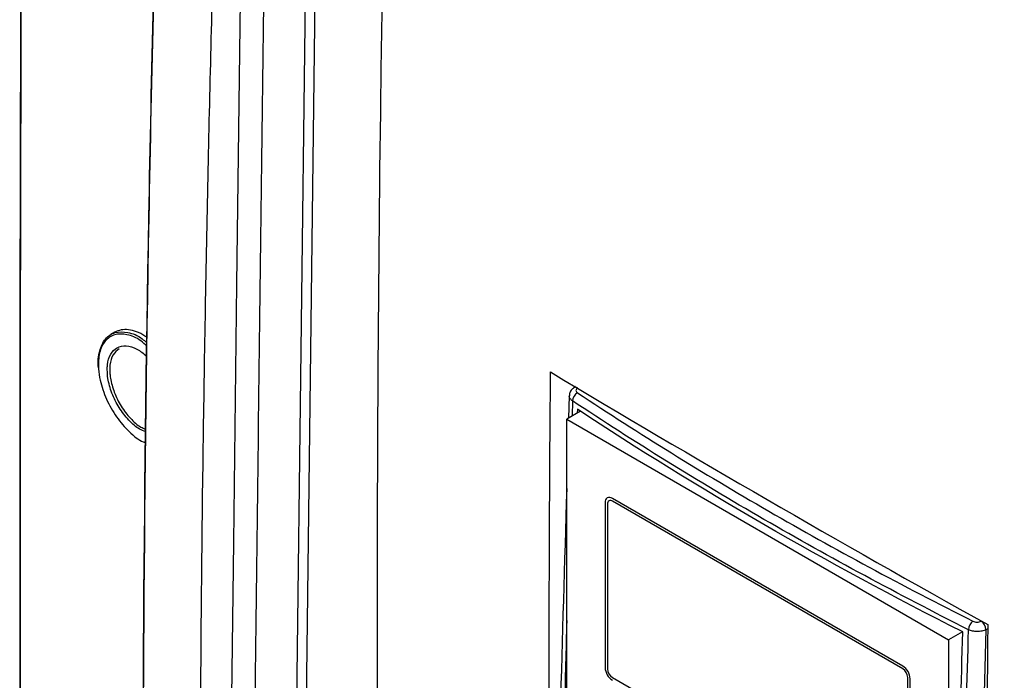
# Model space of a CAD drawing. Header units: millimetres. Extents: x 196 to 867, y -245 to 1107.
# Tile 70 of 79: x 696 to 743, y 879 to 910. Entities that reach past the tile are written whole.
import ezdxf

# ---------------------------------------------------------------- set-up
doc = ezdxf.new("R2010")
doc.units = ezdxf.units.MM

msp = doc.modelspace()

# ---------------------------------------------------------------- linework, layer by layer
at = {"color": 7, "linetype": 'Continuous', "lineweight": 25}
for p, q in [((710.718, 936.182), (709.606, 845.942)), ((710.245, 935.786), (709.135, 845.699)), ((700.819, 895.295), (700.64, 895.191)), ((722.889, 892.695), (722.81, 892.638)), ((722.596, 892.259), (722.567, 891.182)), ((722.988, 891.607), (722.984, 891.422)), ((723.138, 891.512), (722.476, 891.129)), ((722.479, 862.456), (722.476, 891.129)), ((722.476, 891.129), (740.769, 880.569)), ((738.576, 879.315), (724.669, 887.343)), ((724.316, 887.139), (724.316, 879.246)), ((724.433, 887.071), (724.433, 879.178)), ((738.576, 879.179), (724.669, 887.207)), ((741.439, 880.956), (740.769, 880.569)), ((740.769, 880.569), (740.771, 855.415)), ((724.669, 878.769), (738.576, 870.741)), ((738.811, 870.878), (738.811, 878.771)), ((738.929, 870.81), (738.929, 878.703))]:
    msp.add_line(p, q, dxfattribs=at)
at = {"color": 8, "linetype": 'Continuous', "lineweight": 25}
for p, q in [((722.753, 892.012), (722.733, 891.278)), ((742.648, 881.104), (742.562, 881.057))]:
    msp.add_line(p, q, dxfattribs=at)
at = {"color": 7, "linetype": 'Continuous', "lineweight": 25, "flags": 128}
for points in [[(707.181, 939.755), (707.128, 935.41), (707.042, 928.481), (706.966, 922.305), (706.89, 916.129), (706.814, 909.953), (706.738, 903.777), (706.662, 897.601), (706.51, 885.25), (706.358, 872.898), (706.282, 866.722), (706.135, 854.821), (706.038, 848.859), (705.99, 842.921)], [(742.562, 881.057), (742.235, 868.944), (742.097, 863.828), (741.762, 851.425)]]:
    msp.add_lwpolyline(points, dxfattribs=at)
at = {"color": 8, "linetype": 'Continuous', "lineweight": 25}
msp.add_arc((722.898, 892.489), 0.173, 56.3383, 120.6135, dxfattribs=at)
at = {"color": 7, "linetype": 'Continuous', "lineweight": 25}
for centre, radius, start, end in [((723.242, 891.973), 0.491, 120.2923, 175.478), ((724.531, 887.174), 0.218, 50.7967, 189.214), ((724.577, 887.094), 0.146, 50.7967, 189.214), ((742.277, 881.027), 0.549, 127.9731, 176.8534), ((741.995, 881.012), 0.569, 4.5345, 53.3903), ((738.162, 878.668), 0.768, 2.6055, 57.3945), ((725.083, 879.281), 0.768, 182.6055, 237.3945), ((724.945, 879.201), 0.512, 182.6055, 237.3945), ((738.3, 878.747), 0.512, 2.6055, 57.3945)]:
    msp.add_arc(centre, radius, start, end, dxfattribs=at)
for points, knots in [([(696.395, 851.186), (696.362, 858.258), (696.257, 880.26), (696.315, 917.344), (696.611, 962.463), (697.152, 1007.696), (697.724, 1037.969), (698.01, 1053.085)], [0, 0, 0, 0, 0.105927, 0.329591, 0.553266, 0.77693, 1, 1, 1, 1]), ([(697.652, 1032.705), (697.496, 1024.347), (697.059, 1000.835), (696.616, 962.339), (696.315, 917.215), (696.259, 880.175), (696.363, 858.215), (696.396, 851.187)], [0, 0, 0, 0, 0.13712, 0.385746, 0.634359, 0.882985, 1, 1, 1, 1]), ([(703.688, 942.306), (703.562, 938.832), (703.435, 935.359), (703.246, 930.149), (703.184, 928.414), (703.068, 924.946), (703.012, 923.213), (702.748, 914.559), (702.579, 907.659), (702.2, 887.032), (702.119, 873.379), (702.208, 859.829)], [0, 0, 0, 0, 0.125, 0.125, 0.1875, 0.1875, 0.25, 0.25, 0.5, 0.5, 1, 1, 1, 1]), ([(702.212, 859.866), (702.123, 873.418), (702.204, 887.072), (702.583, 907.702), (702.752, 914.602), (703.016, 923.258), (703.072, 924.99), (703.189, 928.459), (703.25, 930.195), (703.44, 935.405), (703.566, 938.879), (703.692, 942.352)], [0, 0, 0, 0, 0.5, 0.5, 0.75, 0.75, 0.8125, 0.8125, 0.875, 0.875, 1, 1, 1, 1]), ([(705.143, 840.322), (705.124, 841.344), (705.107, 842.366), (705.077, 844.411), (705.063, 845.433), (705.023, 848.503), (705, 850.554), (704.942, 856.71), (704.919, 860.824), (704.9, 873.192), (704.95, 881.474), (705.122, 893.952), (705.195, 898.12), (705.373, 906.473), (705.478, 910.659), (705.66, 916.95), (705.725, 919.049), (705.861, 923.252), (705.931, 925.357), (706.048, 928.514), (706.09, 929.566), (706.174, 931.669), (706.216, 932.72), (706.304, 934.821), (706.348, 935.871), (706.442, 937.967), (706.491, 939.014), (706.547, 940.054)], [0, 0, 0, 0, 0.03125, 0.03125, 0.0625, 0.0625, 0.125, 0.125, 0.25, 0.25, 0.5, 0.5, 0.625, 0.625, 0.75, 0.75, 0.8125, 0.8125, 0.875, 0.875, 0.90625, 0.90625, 0.9375, 0.9375, 0.96875, 0.96875, 1, 1, 1, 1]), ([(708.265, 936.929), (708.221, 933.353), (708.177, 929.776), (708.132, 926.199), (708.052, 919.646), (707.888, 906.367), (707.639, 886.148), (707.39, 865.885), (707.225, 852.52), (707.142, 845.796), (707.15, 845.608), (707.174, 845.361), (707.21, 845.134), (707.254, 844.913), (707.309, 844.693), (707.375, 844.468), (707.456, 844.23), (707.525, 844.053), (707.992, 842.946), (708.864, 840.877), (710.207, 837.694), (711.543, 834.526), (712.404, 832.483), (712.891, 831.328), (713.027, 831.043), (713.237, 830.67), (713.456, 830.333), (713.69, 830.02), (713.943, 829.723), (714.176, 829.484), (714.386, 829.296), (714.558, 829.154), (714.754, 829.01), (714.91, 828.909), (717.361, 827.494), (722.289, 824.649), (727.489, 821.647), (730.089, 820.146)], [-0.0796977, -0.0796977, -0.0796977, -0.0796977, 0, 0, 0, 0.1460177, 0.2920354, 0.438053, 0.5840707, 0.5840707, 0.5866513, 0.5892319, 0.5918126, 0.5943932, 0.5969738, 0.5995544, 0.6021351, 0.6047157, 0.6047157, 0.6313328, 0.6579499, 0.6845671, 0.7111842, 0.7111842, 0.715513, 0.7198419, 0.7241707, 0.7284995, 0.7328284, 0.7371572, 0.7393216, 0.741486, 0.7436504, 0.7458148, 0.7458148, 0.8007035, 0.8555921, 0.8555921, 0.8555921, 0.8555921]), ([(732.602, 826.308), (728.362, 828.755), (724.172, 831.229), (719.966, 833.769), (719.902, 833.808), (719.805, 833.867), (719.772, 833.886), (719.708, 833.927), (719.675, 833.948), (719.578, 834.013), (719.514, 834.06), (719.384, 834.159), (719.319, 834.212), (719.126, 834.378), (719.002, 834.498), (718.759, 834.756), (718.641, 834.895), (718.299, 835.337), (718.097, 835.652), (717.878, 836.073), (717.836, 836.158), (717.758, 836.328), (717.721, 836.414), (717.608, 836.67), (716.93, 838.209), (716.255, 839.749), (715.358, 841.804), (714.909, 842.831), (714.425, 843.945), (714.239, 844.374), (714.165, 844.545), (714.129, 844.631), (714.029, 844.89), (713.971, 845.064), (713.873, 845.414), (713.836, 845.583), (713.782, 845.909), (713.766, 846.066), (713.756, 846.293), (713.755, 846.367), (713.752, 846.516), (713.748, 846.74), (713.732, 847.56), (713.718, 848.306), (713.533, 858.454), (713.435, 868.05), (713.391, 887.329), (713.445, 897.013), (713.64, 911.603), (713.724, 916.477), (713.878, 923.803), (713.935, 926.248), (714.046, 931.138), (714.102, 933.582), (714.158, 936.027)], [0, 0, 0, 0, 0.125, 0.125, 0.126953, 0.126953, 0.12793, 0.12793, 0.128906, 0.128906, 0.130859, 0.130859, 0.132813, 0.132813, 0.136719, 0.136719, 0.140625, 0.140625, 0.148438, 0.148438, 0.150391, 0.150391, 0.152344, 0.152344, 0.15625, 0.1875, 0.1875, 0.203125, 0.210938, 0.212891, 0.212891, 0.214844, 0.214844, 0.21875, 0.21875, 0.222656, 0.222656, 0.226563, 0.226563, 0.228516, 0.228516, 0.230469, 0.234375, 0.25, 0.25, 0.5, 0.5, 0.75, 0.75, 0.875, 0.875, 0.9375, 0.9375, 1, 1, 1, 1]), ([(754.462, 910.26), (754.418, 906.683), (754.374, 903.107), (754.33, 899.53), (754.249, 892.977), (754.086, 879.698), (753.837, 859.479), (753.587, 839.215), (753.423, 825.851), (753.34, 819.127), (753.328, 818.951), (753.297, 818.735), (753.257, 818.551), (753.208, 818.385), (753.148, 818.231), (753.078, 818.085), (752.992, 817.942), (752.92, 817.847), (752.432, 817.291), (751.521, 816.251), (750.12, 814.653), (748.726, 813.061), (747.826, 812.035), (747.318, 811.454), (747.177, 811.329), (746.961, 811.202), (746.737, 811.121), (746.499, 811.079), (746.242, 811.077), (746.006, 811.109), (745.795, 811.164), (745.621, 811.222), (745.424, 811.304), (745.269, 811.384), (742.817, 812.799), (737.889, 815.644), (732.689, 818.646), (730.089, 820.146)], [-0.0796977, -0.0796977, -0.0796977, -0.0796977, 0, 0, 0, 0.1460177, 0.2920354, 0.438053, 0.5840707, 0.5840707, 0.5866513, 0.5892319, 0.5918126, 0.5943932, 0.5969738, 0.5995544, 0.6021351, 0.6047157, 0.6047157, 0.6313328, 0.6579499, 0.6845671, 0.7111842, 0.7111842, 0.715513, 0.7198419, 0.7241707, 0.7284995, 0.7328284, 0.7371572, 0.7393216, 0.741486, 0.7436504, 0.7458148, 0.7458148, 0.8007035, 0.8555921, 0.8555921, 0.8555921, 0.8555921]), ([(702.374, 895.036), (702.338, 895.063), (702.169, 895.192), (701.862, 895.328), (701.477, 895.429), (701.119, 895.427), (700.919, 895.339), (700.819, 895.294)], [0, 0, 0, 0, 0.063468, 0.298962, 0.533439, 0.767309, 1, 1, 1, 1]), ([(700.049, 893.593), (700.049, 893.595), (700.004, 893.895), (700.075, 894.419), (700.343, 895.016), (700.825, 895.334), (701.443, 895.322), (701.981, 895.133), (702.274, 894.87), (702.339, 894.812)], [0, 0, 0, 0, 0.001655, 0.189999, 0.378345, 0.566879, 0.753542, 0.944908, 1, 1, 1, 1]), ([(702.365, 894.636), (702.27, 894.722), (701.955, 895.01), (701.401, 895.216), (700.799, 895.224), (700.335, 894.915), (700.061, 894.34), (700.015, 893.656), (700.129, 892.893), (700.398, 892.09), (700.889, 891.217), (701.505, 890.516), (702.007, 890.101), (702.261, 890.029), (702.299, 890.018)], [0, 0, 0, 0, 0.042517, 0.141585, 0.238265, 0.33585, 0.43336, 0.530867, 0.592054, 0.689525, 0.787019, 0.884789, 0.982682, 1, 1, 1, 1]), ([(700.463, 893.503), (700.465, 893.581), (700.475, 893.865), (700.604, 894.273), (700.921, 894.596), (701.364, 894.681), (701.867, 894.545), (702.2, 894.282), (702.358, 894.157)], [0, 0, 0, 0, 0.0715437, 0.2607474, 0.4503341, 0.6398455, 0.8293925, 1, 1, 1, 1]), ([(701.029, 894.502), (700.925, 894.418), (700.71, 894.247), (700.595, 893.849), (700.585, 893.576), (700.583, 893.502)], [0, 0, 0, 0, 0.409065, 0.837867, 1, 1, 1, 1]), ([(702.307, 890.533), (702.209, 890.568), (701.937, 890.667), (701.482, 891.072), (701.016, 891.672), (700.666, 892.377), (700.486, 893.013), (700.469, 893.367), (700.463, 893.503)], [0, 0, 0, 0, 0.109069, 0.301733, 0.49432, 0.686939, 0.879573, 1, 1, 1, 1]), ([(700.615, 893.102), (700.666, 892.875), (700.769, 892.421), (701.003, 891.964), (701.264, 891.544), (701.564, 891.159), (701.985, 890.778), (702.23, 890.687), (702.308, 890.658)], [0, 0, 0, 0, 0.223646, 0.4472916, 0.4475349, 0.67125, 0.8950507, 1, 1, 1, 1]), ([(722.812, 892.635), (722.768, 892.599), (722.678, 892.526), (722.605, 892.387), (722.604, 892.294), (722.603, 892.259)], [0, 0, 0, 0, 0.382055, 0.771574, 1, 1, 1, 1]), ([(722.994, 892.633), (722.946, 892.6), (722.92, 892.556), (722.92, 892.492), (722.926, 892.471), (722.952, 892.431), (722.97, 892.413), (722.994, 892.397)], [0, 0, 0, 0, 0.5, 0.5, 0.75, 0.75, 1, 1, 1, 1]), ([(722.994, 892.397), (725.943, 890.444), (728.996, 888.556), (735.311, 884.911), (738.573, 883.153), (741.939, 881.46)], [0, 0, 0, 0, 0.5, 0.5, 1, 1, 1, 1]), ([(741.729, 881.057), (740.045, 881.903), (738.385, 882.766), (735.117, 884.525), (733.509, 885.422), (728.76, 888.163), (725.702, 890.056), (722.753, 892.012)], [0, 0, 0, 0, 0.25, 0.25, 0.5, 0.5, 1, 1, 1, 1]), ([(702.299, 890.001), (702.283, 890.004), (702.253, 890.01), (702.222, 890.035), (702.208, 890.046)], [0, 0, 0, 0, 0.544404, 1, 1, 1, 1]), ([(722.476, 887.809), (722.262, 880.678), (722.01, 872.275), (721.853, 863.924), (721.83, 862.659)], [0, 0, 0, 0, 0.848631, 1, 1, 1, 1]), ([(741.939, 881.46), (741.994, 881.433), (742.065, 881.418), (742.173, 881.421), (742.208, 881.425), (742.276, 881.442), (742.307, 881.454), (742.334, 881.468)], [0, 0, 0, 0, 0.5, 0.5, 0.75, 0.75, 1, 1, 1, 1]), ([(740.673, 851.71), (740.68, 852.014), (740.687, 852.318), (740.702, 852.926), (740.71, 853.231), (740.733, 854.144), (740.749, 854.753), (740.797, 856.581), (740.83, 857.799), (740.928, 861.455), (740.993, 863.893), (741.19, 871.205), (741.319, 876.079), (741.446, 880.952)], [0, 0, 0, 0, 0.03125, 0.03125, 0.0625, 0.0625, 0.125, 0.125, 0.25, 0.25, 0.5, 0.5, 1, 1, 1, 1]), ([(740.905, 851.502), (740.914, 851.809), (740.925, 852.116), (740.945, 852.73), (740.955, 853.037), (740.983, 853.959), (741.001, 854.575), (741.053, 856.422), (741.086, 857.653), (741.187, 861.349), (741.253, 863.814), (741.453, 871.206), (741.59, 876.132), (741.729, 881.057)], [0, 0, 0, 0, 0.03125, 0.03125, 0.0625, 0.0625, 0.125, 0.125, 0.25, 0.25, 0.5, 0.5, 1, 1, 1, 1]), ([(742.562, 881.057), (742.504, 881.028), (742.439, 881.005), (742.332, 880.982), (742.295, 880.977), (742.221, 880.969), (742.183, 880.967), (742.107, 880.967), (742.07, 880.969), (741.995, 880.976), (741.958, 880.982), (741.852, 881.005), (741.786, 881.028), (741.729, 881.057)], [0, 0, 0, 0, 0.25, 0.25, 0.375, 0.375, 0.5, 0.5, 0.625, 0.625, 0.75, 0.75, 1, 1, 1, 1])]:
    msp.add_open_spline(points, degree=3, knots=knots, dxfattribs=at)
for points in [[(705.102, 943.566), (724.231, 931.619), (744.025, 920.194), (764.437, 909.318)], [(721.705, 863.004), (721.617, 873.088), (721.615, 883.219), (721.699, 893.395)], [(721.699, 893.395), (728.55, 889.284), (735.535, 885.251), (742.649, 881.299)], [(741.446, 880.952), (734.909, 884.25), (728.741, 887.811), (722.988, 891.607)], [(742.649, 881.299), (742.553, 871.129), (742.537, 861.009), (742.601, 850.938)]]:
    msp.add_open_spline(points, degree=3, dxfattribs=at)
at = {"color": 8, "linetype": 'Continuous', "lineweight": 25}
for points, knots in [([(700.583, 893.502), (700.582, 893.438), (700.585, 893.373), (700.596, 893.24), (700.604, 893.172), (700.615, 893.102)], [0, 0, 0, 0, 0.5, 0.5, 1, 1, 1, 1]), ([(722.753, 892.012), (722.712, 892.045), (722.631, 892.112), (722.587, 892.203), (722.599, 892.251), (722.601, 892.258)], [0, 0, 0, 0, 0.458562, 0.916896, 1, 1, 1, 1]), ([(722.477, 881.49), (722.441, 880.108), (722.274, 873.754), (722.111, 867.398), (721.983, 862.426)], [0, 0, 0, 0, 0.217636, 1, 1, 1, 1])]:
    msp.add_open_spline(points, degree=3, knots=knots, dxfattribs=at)

doc.saveas('drawing.dxf')
